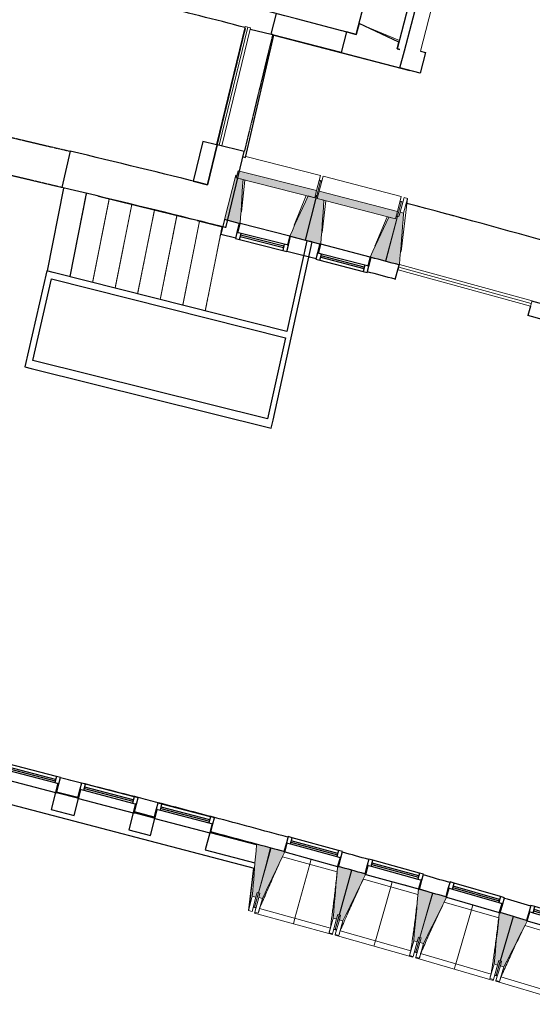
# Model space of a CAD drawing. Header units: millimetres. Extents: x -2845 to 74565, y -36590 to 13748.
# Tile 75 of 82: x 61941 to 67459, y -35259 to -24664. Entities that reach past the tile are written whole.
import ezdxf

# ---------------------------------------------------------------- set-up
doc = ezdxf.new("R2010")
doc.units = ezdxf.units.MM
doc.linetypes.add('Tiret', pattern=[2.5, 1.25, -1.25])
doc.linetypes.add('Tiret_2_', pattern=[2.5, 1.25, -1.25])
for name, color, linetype, lineweight in [('A-DETL-GENF', 7, 'Continuous', 18), ('A-DOOR', 7, 'Continuous', 25), ('A-FLOR', 7, 'Continuous', 25), ('A-GENM', 7, 'Continuous', 18), ('A-GLAZ', 7, 'Continuous', 25), ('A-WALL', 7, 'Continuous', 25), ('I-WALL', 7, 'Continuous', 25), ('MUR', 7, 'Continuous', 25), ('S-BEAM', 7, 'Continuous', 18), ('S-STRS', 7, 'Continuous', 18)]:
    doc.layers.add(name, color=color, linetype=linetype, lineweight=lineweight)
doc.layers.add('A-DOOR-HDLN', color=5, linetype='Tiret', lineweight=25, true_color=0x0000ff)

# ---------------------------------------------------------------- blocks, each defined once
blk = doc.blocks.new('20_MUR PREFA_01 - MODULE_01 B-3165811-2021_015_1111_DCE_1_50_N0 FINI_CFA_DIS')
at = {"layer": 'A-GENM'}
for p, q in [((0, 722), (0, 661)), ((0, 661), (0, 58)), ((0, 1), (0, 58))]:
    blk.add_line(p, q, dxfattribs=at)
blk = doc.blocks.new('Ouverture en rectangle - Ouverture en rectangle _83x207_-3216357-2021_015_1111_DCE_1_50_N0 FINI_CFA_DIS')
at = {"layer": 'A-DOOR-HDLN', "linetype": 'Tiret_2_'}
for p, q in [((-415, 200), (415, 200)), ((415, -200), (-415, -200))]:
    blk.add_line(p, q, dxfattribs=at)
blk = doc.blocks.new('Ouverture en rectangle - Ouverture en rectangle _129_5x239_-3440056-2021_015_1111_DCE_1_50_N0 FINI_CFA_DIS')
at = {"layer": 'A-DOOR-HDLN', "linetype": 'Tiret_2_'}
for p, q in [((-647.5, 150), (647.5, 150)), ((647.5, -150), (-647.5, -150))]:
    blk.add_line(p, q, dxfattribs=at)
blk = doc.blocks.new('B02_DC_STR_rvt-1-2021_015_1111_DCE_1_50_N0 FINI_CFA_DIS')
at = {"layer": 'S-BEAM', "lineweight": 5, "true_color": 0x787878}
for points in [[(11146, -26858), (11177, -26385), (11104, -26367), (11111, -26339), (11097, -26336), (10976, -26815), (11136, -26856)], [(11948, -26580), (11968, -26501), (11124, -26289), (11104, -26367), (11901, -26568)], [(11849, -27035), (11970, -26555), (11955, -26552), (11948, -26580), (11876, -26561), (11679, -26992), (11792, -27021)], [(12013, -27080), (12047, -26607), (11975, -26588), (11983, -26561), (11968, -26557), (11844, -27036), (12003, -27077)], [(12817, -26807), (12838, -26729), (11996, -26510), (11975, -26588), (12001, -26588), (12001, -26595), (12795, -26801)], [(12715, -27262), (12839, -26783), (12825, -26779), (12817, -26807), (12745, -26788), (12545, -27218), (12696, -27257)], [(12859, -27302), (12860, -27297), (12905, -26744), (12867, -26734), (12854, -26782), (12839, -26778), (12710, -27262), (12844, -27298)], [(11315, -34104), (11328, -34056), (11342, -34060), (11471, -33576), (11322, -33536), (11276, -34094), (11306, -34102)], [(11384, -34121), (11625, -33619), (11616, -33616), (11616, -33615), (11476, -33577), (11344, -34058), (11358, -34062), (11345, -34110), (11358, -34114)], [(12184, -34340), (12197, -34292), (12212, -34296), (12344, -33815), (12204, -33777), (12204, -33777), (12194, -33775), (12146, -34330), (12158, -34333)], [(12252, -34359), (12496, -33861), (12487, -33858), (12488, -33856), (12349, -33816), (12213, -34296), (12227, -34300), (12214, -34349), (12227, -34352)], [(13051, -34585), (13065, -34537), (13079, -34541), (13215, -34061), (13066, -34019), (13013, -34574), (13033, -34580)], [(13119, -34604), (13368, -34106), (13358, -34103), (13358, -34102), (13219, -34062), (13080, -34541), (13095, -34545), (13081, -34593), (13095, -34597)], [(13916, -34836), (13930, -34788), (13945, -34792), (14084, -34313), (13944, -34272), (13944, -34273), (13935, -34270), (13878, -34824), (13899, -34831)], [(13984, -34856), (14236, -34359), (14227, -34356), (14227, -34355), (14088, -34314), (13946, -34792), (13960, -34796), (13946, -34844), (13960, -34849)]]:
    blk.add_hatch(color=8, dxfattribs=at).paths.add_polyline_path(points)
at = {"layer": 'A-FLOR'}
for p, q in [((11203, -26145), (11507, -24829)), ((11507, -24829), (12970, -25211)), ((11176, -26138), (11203, -26145)), ((12024, -26402), (11995, -26394)), ((9314, -27429), (9492, -26534)), ((9622, -26564), (10628, -26811)), ((12880, -26625), (12866, -26621)), ((10682, -26824), (10956, -26893)), ((11290, -33795), (11283, -33852)), ((11283, -33852), (11241, -34199)), ((11301, -34215), (11315, -34219)), ((12154, -34449), (12183, -34457)), ((12183, -34456), (12169, -34452)), ((13035, -34697), (13021, -34693)), ((13021, -34694), (13049, -34702)), ((13914, -34953), (13885, -34944)), ((13885, -34944), (13914, -34953)), ((13914, -34952), (13900, -34947))]:
    blk.add_line(p, q, dxfattribs=at)
for start, end in [(74.35702, 75.15546), (74.84239, 74.97794)]:
    blk.add_arc((-17856, -142834), 120205, start, end, dxfattribs=at)
at = {"layer": 'A-WALL'}
for p, q in [((13055, -24136), (12835, -24978)), ((12913, -24998), (13133, -24157)), ((11479, -24819), (11536, -24599)), ((11254, -24765), (11479, -24819)), ((12425, -24706), (12394, -24823)), ((12291, -24796), (12233, -25018)), ((12394, -24823), (12291, -24796)), ((12835, -24978), (12854, -24906)), ((12863, -24985), (12835, -24978)), ((12835, -24978), (12863, -24985)), ((12865, -25183), (12913, -24998)), ((12233, -25018), (12865, -25183)), ((10899, -26011), (10795, -26440)), ((11190, -26082), (10899, -26011)), ((10991, -26902), (11190, -26082))]:
    blk.add_line(p, q, dxfattribs=at)
at = {"layer": 'A-WALL', "flags": 128}
blk.add_lwpolyline([(12854, -24906), (12793, -24877), (12732, -24849), (12670, -24820), (12609, -24792), (12548, -24763), (12486, -24734), (12425, -24706)], dxfattribs=at)
at = {"layer": 'A-WALL'}
for centre, radius, start, end in [((-16003, -130034), 108743, 75.51495, 76.04364), ((-22220, -158763), 135980, 75.86334, 75.98975)]:
    blk.add_arc(centre, radius, start, end, dxfattribs=at)
at = {"layer": 'I-WALL'}
for p, q in [((9316, -26080), (9225, -26470)), ((11499, -28974), (11921, -27056)), ((11862, -27043), (11648, -28019)), ((11921, -27056), (11862, -27043)), ((9064, -27366), (8826, -28400)), ((9131, -27383), (9064, -27366)), ((11648, -28019), (9131, -27383)), ((8914, -28330), (9116, -27451)), ((9116, -27451), (11633, -28087)), ((11633, -28087), (11441, -28959)), ((11441, -28959), (8914, -28330)), ((8826, -28400), (8894, -28417)), ((8894, -28417), (11480, -29061)), ((11480, -29061), (11499, -28974)), ((9159, -32979), (9111, -33163)), ((9395, -33041), (9169, -32982)), ((9357, -33227), (9405, -33043)), ((9111, -33163), (9357, -33227)), ((9995, -33198), (9947, -33381)), ((10218, -33256), (10005, -33200)), ((10179, -33442), (10227, -33258)), ((9947, -33381), (10179, -33442)), ((10818, -33413), (10769, -33596)), ((11321, -33544), (10827, -33415)), ((11474, -33584), (11469, -33583)), ((10769, -33596), (11305, -33736)), ((11420, -33767), (11424, -33767))]:
    blk.add_line(p, q, dxfattribs=at)
for radius, start, end in [(136380, 75.99086, 76.63006), (135980, 75.98975, 76.62955)]:
    blk.add_arc((-22220, -158763), radius, start, end, dxfattribs=at)
at = {"layer": 'MUR'}
for p, q in [((11479, -24819), (11495, -24823)), ((11495, -24823), (11495, -24826)), ((12233, -25018), (11495, -24826)), ((13086, -25003), (13140, -25017)), ((13140, -25017), (13082, -25239)), ((13082, -25239), (12865, -25183)), ((11298, -33796), (7153, -32713)), ((11408, -33825), (11405, -33825))]:
    blk.add_line(p, q, dxfattribs=at)
at = {"layer": 'S-BEAM'}
for p, q in [((13086, -25003), (13295, -24199)), ((12542, -24755), (12859, -24887)), ((12009, -26339), (11205, -26136)), ((11097, -26336), (10976, -26815)), ((11111, -26339), (11097, -26336)), ((11124, -26289), (11104, -26367)), ((11104, -26367), (11111, -26339)), ((11177, -26385), (11104, -26367)), ((11104, -26367), (11948, -26580)), ((11968, -26501), (11124, -26289)), ((12009, -26339), (11968, -26501)), ((11996, -26510), (12038, -26348)), ((12880, -26567), (12038, -26348)), ((11196, -26390), (11159, -26732)), ((12009, -26400), (11970, -26555)), ((11994, -26396), (12009, -26400)), ((12008, -26402), (12023, -26405)), ((11727, -26875), (11857, -26557)), ((11968, -26557), (11844, -27036)), ((11849, -27035), (11970, -26555)), ((11948, -26580), (11876, -26561)), ((11948, -26580), (11968, -26501)), ((11955, -26552), (11948, -26580)), ((11970, -26555), (11955, -26552)), ((11983, -26561), (11968, -26557)), ((11996, -26510), (11975, -26588)), ((11975, -26588), (11983, -26561)), ((12047, -26607), (11975, -26588)), ((11975, -26588), (12817, -26807)), ((12838, -26729), (11996, -26510)), ((12880, -26567), (12838, -26729)), ((12867, -26734), (12909, -26577)), ((12947, -26588), (12877, -27160)), ((12905, -26744), (12947, -26588)), ((12909, -26577), (12947, -26588)), ((12066, -26612), (12027, -26954)), ((12839, -26778), (12881, -26622)), ((12865, -26624), (12879, -26628)), ((12881, -26622), (12896, -26626)), ((12594, -27101), (12727, -26784)), ((12839, -26778), (12710, -27262)), ((12715, -27262), (12839, -26783)), ((12817, -26807), (12745, -26788)), ((12817, -26807), (12838, -26729)), ((12825, -26779), (12817, -26807)), ((12839, -26783), (12825, -26779)), ((12854, -26782), (12839, -26778)), ((12867, -26734), (12854, -26782)), ((12905, -26744), (12867, -26734)), ((10976, -26815), (11136, -26856)), ((11689, -26995), (11849, -27035)), ((11844, -27036), (12003, -27077)), ((12555, -27220), (12715, -27262)), ((12710, -27262), (12859, -27302)), ((11471, -33576), (11322, -33536)), ((11420, -33767), (11469, -33583)), ((11474, -33584), (11424, -33767)), ((11469, -33583), (11471, -33576)), ((11476, -33577), (11474, -33584)), ((11616, -33615), (11476, -33577)), ((12189, -33833), (11600, -33672)), ((11235, -34250), (11290, -33795)), ((11342, -34060), (11420, -33767)), ((11424, -33767), (11344, -34058)), ((12344, -33815), (12204, -33777)), ((12212, -34296), (12344, -33815)), ((12349, -33816), (12213, -34296)), ((12488, -33856), (12349, -33816)), ((13059, -34078), (12472, -33912)), ((12781, -33939), (13065, -34019)), ((11276, -34094), (11235, -34250)), ((11315, -34104), (11273, -34261)), ((11276, -34094), (11315, -34104)), ((11301, -34214), (11344, -34058)), ((11342, -34060), (11301, -34216)), ((11302, -34268), (11345, -34110)), ((11315, -34104), (11328, -34056)), ((11328, -34056), (11342, -34060)), ((11344, -34058), (11358, -34062)), ((11358, -34062), (11345, -34110)), ((11345, -34110), (11384, -34121)), ((13215, -34061), (13066, -34019)), ((13079, -34541), (13215, -34061)), ((13219, -34062), (13080, -34541)), ((13358, -34102), (13219, -34062)), ((11301, -34216), (11286, -34212)), ((11301, -34216), (11301, -34215)), ((11301, -34216), (11315, -34220)), ((11340, -34279), (11384, -34121)), ((13928, -34329), (13342, -34159)), ((11273, -34261), (11235, -34250)), ((11299, -34277), (11302, -34268)), ((11299, -34277), (12138, -34507)), ((11340, -34279), (11302, -34268)), ((11340, -34279), (11340, -34279)), ((11354, -34229), (12116, -34438)), ((12169, -34452), (12213, -34296)), ((12212, -34296), (12169, -34452)), ((12184, -34340), (12197, -34292)), ((12197, -34292), (12212, -34296)), ((12213, -34296), (12227, -34300)), ((12227, -34300), (12214, -34349)), ((14084, -34313), (13944, -34272)), ((13945, -34792), (14084, -34313)), ((14088, -34314), (13946, -34792)), ((14227, -34355), (14088, -34314)), ((12146, -34330), (12102, -34488)), ((12184, -34340), (12141, -34499)), ((12146, -34330), (12184, -34340)), ((12169, -34507), (12214, -34349)), ((12208, -34517), (12252, -34359)), ((12214, -34349), (12252, -34359)), ((14795, -34586), (14210, -34411)), ((12141, -34499), (12102, -34488)), ((12102, -34488), (12102, -34488)), ((12141, -34499), (12138, -34507)), ((12154, -34450), (12168, -34454)), ((12167, -34515), (12169, -34507)), ((12167, -34515), (13004, -34752)), ((12168, -34454), (12169, -34453)), ((12169, -34453), (12168, -34454)), ((12168, -34454), (12183, -34459)), ((12208, -34517), (12169, -34507)), ((12208, -34517), (12208, -34517)), ((12222, -34468), (12982, -34682)), ((13051, -34585), (13065, -34537)), ((13065, -34537), (13079, -34541)), ((13013, -34574), (12968, -34732)), ((13051, -34585), (13007, -34743)), ((13013, -34574), (13051, -34585)), ((13035, -34697), (13080, -34541)), ((13079, -34541), (13035, -34697)), ((13035, -34751), (13081, -34593)), ((13074, -34762), (13119, -34604)), ((13080, -34541), (13095, -34545)), ((13095, -34545), (13081, -34593)), ((13081, -34593), (13119, -34604)), ((13007, -34743), (12968, -34732)), ((12968, -34732), (12968, -34732)), ((13007, -34743), (13004, -34752)), ((13020, -34695), (13035, -34699)), ((13035, -34699), (13035, -34698)), ((13035, -34698), (13035, -34699)), ((13035, -34699), (13049, -34703)), ((13088, -34713), (13846, -34933)), ((13033, -34760), (13035, -34751)), ((13033, -34760), (13868, -35002)), ((13074, -34762), (13035, -34751)), ((13074, -34762), (13074, -34762)), ((13878, -34824), (13832, -34982)), ((13916, -34836), (13871, -34993)), ((13878, -34824), (13916, -34836)), ((13899, -35002), (13946, -34844)), ((13900, -34947), (13946, -34792)), ((13945, -34792), (13900, -34947)), ((13916, -34836), (13930, -34788)), ((13930, -34788), (13945, -34792)), ((13937, -35013), (13984, -34856)), ((13946, -34792), (13960, -34796)), ((13960, -34796), (13946, -34844)), ((13946, -34844), (13984, -34856)), ((13885, -34945), (13899, -34949)), ((13899, -34949), (13899, -34948)), ((13899, -34948), (13899, -34949)), ((13899, -34949), (13913, -34954)), ((13871, -34993), (13832, -34982)), ((13832, -34982), (13832, -34982)), ((13871, -34993), (13868, -35002)), ((13897, -35010), (13899, -35002)), ((13897, -35010), (14730, -35259)), ((13937, -35013), (13899, -35002)), ((13938, -35013), (13937, -35013)), ((13952, -34964), (14709, -35189))]:
    blk.add_line(p, q, dxfattribs=at)
at = {"layer": 'S-BEAM', "flags": 128}
for points in [[(11146, -26858), (11150, -26790), (11155, -26723), (11159, -26655), (11163, -26588), (11168, -26520), (11172, -26453), (11177, -26385)], [(11876, -26561), (11848, -26623), (11820, -26685), (11792, -26746), (11763, -26808), (11735, -26869), (11707, -26931), (11679, -26992)], [(12013, -27080), (12018, -27012), (12023, -26945), (12028, -26877), (12033, -26810), (12038, -26742), (12043, -26675), (12047, -26607)], [(12745, -26788), (12717, -26850), (12688, -26911), (12660, -26972), (12631, -27034), (12603, -27095), (12574, -27156), (12545, -27218)], [(12860, -27299), (12865, -27233), (12871, -27163), (12877, -27093), (12882, -27023), (12888, -26954), (12894, -26884), (12900, -26814), (12905, -26744)], [(11321, -33544), (11316, -33608), (11311, -33672), (11305, -33736)], [(11322, -33536), (11321, -33540), (11321, -33544)], [(11384, -34121), (11414, -34058), (11444, -33995), (11474, -33932), (11505, -33869), (11535, -33806), (11565, -33744), (11595, -33681), (11625, -33618)], [(11305, -33736), (11300, -33796), (11296, -33856), (11291, -33915), (11286, -33975), (11281, -34034), (11276, -34094)], [(12194, -33774), (12188, -33844), (12182, -33913), (12176, -33982), (12170, -34052), (12164, -34121), (12158, -34191), (12152, -34260), (12146, -34330)], [(12252, -34359), (12283, -34297), (12314, -34234), (12344, -34172), (12375, -34109), (12406, -34046), (12436, -33984), (12467, -33921), (12496, -33861)], [(13066, -34019), (13059, -34088), (13052, -34157), (13046, -34227), (13039, -34296), (13033, -34366), (13026, -34435), (13019, -34505), (13013, -34574)], [(13119, -34604), (13150, -34542), (13181, -34480), (13213, -34417), (13244, -34355), (13275, -34292), (13306, -34230), (13337, -34168), (13368, -34105)], [(11354, -34229), (11351, -34239), (11349, -34249), (11346, -34259), (11343, -34269), (11340, -34279)], [(13935, -34270), (13928, -34339), (13921, -34408), (13914, -34478), (13906, -34547), (13899, -34616), (13892, -34686), (13885, -34755), (13878, -34824)], [(13984, -34856), (14016, -34794), (14047, -34731), (14079, -34669), (14111, -34607), (14142, -34545), (14174, -34483), (14205, -34420), (14237, -34358)], [(12102, -34488), (12105, -34478), (12108, -34468), (12110, -34458), (12113, -34448), (12116, -34438)], [(12222, -34468), (12219, -34478), (12216, -34488), (12214, -34498), (12211, -34507), (12208, -34517)], [(12968, -34732), (12971, -34722), (12974, -34712), (12976, -34702), (12979, -34692), (12982, -34682)], [(13088, -34713), (13085, -34723), (13082, -34732), (13079, -34742), (13077, -34752), (13074, -34762)], [(13832, -34982), (13835, -34972), (13838, -34962), (13841, -34952), (13844, -34942), (13846, -34933)], [(13952, -34964), (13949, -34974), (13946, -34983), (13944, -34993), (13941, -35003), (13938, -35013)]]:
    blk.add_lwpolyline(points, dxfattribs=at)
at = {"layer": 'S-BEAM'}
for points, knots in [([(11600, -33672), (11582, -33710), (11555, -33769), (11519, -33850), (11488, -33918), (11456, -33992), (11410, -34097), (11376, -34176), (11354, -34229)], [0.0183454, 0.0183454, 0.0183454, 0.0183454, 0.2222222, 0.3333333, 0.4444444, 0.5833333, 0.7222222, 1, 1, 1, 1]), ([(12116, -34438), (12122, -34393), (12131, -34324), (12143, -34233), (12152, -34159), (12162, -34079), (12172, -33994), (12181, -33911), (12186, -33858), (12189, -33833)], [0, 0, 0, 0, 0.2222222, 0.3333333, 0.4444444, 0.5833333, 0.7222222, 0.8611111, 0.9816328, 0.9816328, 0.9816328, 0.9816328]), ([(12472, -33912), (12454, -33950), (12426, -34009), (12389, -34089), (12358, -34157), (12325, -34231), (12279, -34336), (12245, -34415), (12222, -34468)], [0.0183454, 0.0183454, 0.0183454, 0.0183454, 0.2222222, 0.3333333, 0.4444444, 0.5833333, 0.7222222, 1, 1, 1, 1]), ([(12982, -34682), (12989, -34637), (12998, -34569), (13011, -34478), (13021, -34403), (13031, -34324), (13041, -34238), (13051, -34156), (13057, -34103), (13059, -34078)], [0, 0, 0, 0, 0.2222222, 0.3333333, 0.4444444, 0.5833333, 0.7222222, 0.8611111, 0.9816328, 0.9816328, 0.9816328, 0.9816328]), ([(13342, -34159), (13324, -34197), (13296, -34255), (13258, -34335), (13227, -34403), (13193, -34476), (13146, -34581), (13111, -34660), (13088, -34713)], [0.0183454, 0.0183454, 0.0183454, 0.0183454, 0.2222222, 0.3333333, 0.4444444, 0.5833333, 0.7222222, 1, 1, 1, 1]), ([(13846, -34933), (13853, -34887), (13864, -34819), (13877, -34728), (13887, -34654), (13898, -34574), (13909, -34489), (13919, -34407), (13925, -34353), (13928, -34329)], [0, 0, 0, 0, 0.2222222, 0.3333333, 0.4444444, 0.5833333, 0.7222222, 0.8611111, 0.9816328, 0.9816328, 0.9816328, 0.9816328]), ([(14210, -34411), (14192, -34449), (14163, -34508), (14125, -34588), (14093, -34655), (14059, -34728), (14011, -34833), (13976, -34911), (13952, -34964)], [0.0183454, 0.0183454, 0.0183454, 0.0183454, 0.2222222, 0.3333333, 0.4444444, 0.5833333, 0.7222222, 1, 1, 1, 1])]:
    blk.add_open_spline(points, degree=3, knots=knots, dxfattribs=at)
at = {"layer": 'S-STRS'}
for p, q in [((9071, -27368), (9249, -26475)), ((9314, -27429), (9492, -26534)), ((9557, -27491), (9736, -26593)), ((9799, -27552), (9979, -26652)), ((10042, -27613), (10222, -26712)), ((10285, -27675), (10465, -26771)), ((10527, -27736), (10708, -26831)), ((10770, -27797), (10950, -26893))]:
    blk.add_line(p, q, dxfattribs=at)
at = {"layer": 'S-STRS', "color": 176, "linetype": 'Tiret_2_', "true_color": 0x000080}
for p, q in [((9314, -27429), (9492, -26534)), ((9557, -27491), (9736, -26593)), ((9799, -27552), (9979, -26652)), ((10042, -27613), (10222, -26712)), ((10285, -27675), (10465, -26771)), ((10527, -27736), (10708, -26831)), ((10770, -27797), (10950, -26893))]:
    blk.add_line(p, q, dxfattribs=at)
at = {"layer": 'A-DOOR', "color": 5, "lineweight": 25, "true_color": 0x0000ff}
for name, p, rotation in [('Ouverture en rectangle - Ouverture en rectangle _129_5x239_-3440056-2021_015_1111_DCE_1_50_N0 FINI_CFA_DIS', (11197, -25417), 256.3659729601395), ('Ouverture en rectangle - Ouverture en rectangle _83x207_-3216357-2021_015_1111_DCE_1_50_N0 FINI_CFA_DIS', (8867, -26180), 346.804408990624)]:
    blk.add_blockref(name, p, dxfattribs=dict(at, rotation=rotation))
at = {"layer": 'S-BEAM', "color": 5, "lineweight": 25, "true_color": 0x0000ff}
for p, rotation in [((11910, -33696), 164.6538279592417), ((12782, -33939), 164.2421932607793), ((13651, -34187), 163.8305585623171)]:
    blk.add_blockref('20_MUR PREFA_01 - MODULE_01 B-3165811-2021_015_1111_DCE_1_50_N0 FINI_CFA_DIS', p, dxfattribs=dict(at, rotation=rotation))
blk = doc.blocks.new('XXX_VIDE FENETRE - 590-389517-2021_015_1111_DCE_1_50_N0 FINI_CFA_DIS')
at = {"layer": 'A-GLAZ'}
for p, q in [((-305, 0), (-305, -100)), ((-295, 0), (-305, 0)), ((295, 0), (-295, 0)), ((-295, -100), (-295, 0)), ((305, 0), (295, 0)), ((295, 0), (295, -100)), ((305, -100), (305, 0)), ((-305, -100), (-295, -100)), ((-260, -100), (-305, -100)), ((-305, -100), (-305, -168)), ((-260, -168), (-260, -100)), ((260, -100), (-260, -100)), ((260, -100), (260, -168)), ((305, -100), (260, -100)), ((295, -100), (305, -100)), ((305, -168), (305, -100)), ((-305, -168), (-260, -168)), ((-260, -168), (260, -168)), ((260, -168), (305, -168))]:
    blk.add_line(p, q, dxfattribs=at)
at = {"layer": 'A-GLAZ', "color": 173, "true_color": 0x5c63b1}
for p, q in [((260, -120), (-260, -120)), ((-260, -120), (-260, -135)), ((-260, -135), (260, -135)), ((260, -135), (260, -120))]:
    blk.add_line(p, q, dxfattribs=at)
blk = doc.blocks.new('XXX_VIDE FENETRE - 550-377501-2021_015_1111_DCE_1_50_N0 FINI_CFA_DIS')
at = {"layer": 'A-GLAZ'}
for p, q in [((-285, 0), (-285, -100)), ((-275, 0), (-285, 0)), ((275, 0), (-275, 0)), ((-275, -100), (-275, 0)), ((285, 0), (275, 0)), ((275, 0), (275, -100)), ((285, -100), (285, 0)), ((-285, -100), (-275, -100)), ((-240, -100), (-285, -100)), ((-285, -100), (-285, -168)), ((-240, -168), (-240, -100)), ((240, -100), (-240, -100)), ((240, -100), (240, -168)), ((285, -100), (240, -100)), ((275, -100), (285, -100)), ((285, -168), (285, -100)), ((-285, -168), (-240, -168)), ((-240, -168), (240, -168)), ((240, -168), (285, -168))]:
    blk.add_line(p, q, dxfattribs=at)
at = {"layer": 'A-GLAZ', "color": 173, "true_color": 0x5c63b1}
for p, q in [((240, -120), (-240, -120)), ((-240, -120), (-240, -135)), ((-240, -135), (240, -135)), ((240, -135), (240, -120))]:
    blk.add_line(p, q, dxfattribs=at)
blk = doc.blocks.new('XXX_VIDE FENETRE - 610-V10-2021_015_1111_DCE_1_50_N0 FINI_CFA_DIS')
at = {"layer": 'A-GLAZ'}
for p, q in [((-315, 0), (-315, -100)), ((-305, 0), (-315, 0)), ((-305, -100), (-305, 0)), ((305, 0), (-305, 0)), ((315, 0), (305, 0)), ((305, 0), (305, -100)), ((315, -100), (315, 0)), ((-315, -100), (-305, -100)), ((-270, -100), (-315, -100)), ((-315, -100), (-315, -168)), ((-270, -168), (-270, -100)), ((270, -100), (-270, -100)), ((270, -100), (270, -168)), ((315, -100), (270, -100)), ((305, -100), (315, -100)), ((315, -168), (315, -100)), ((-315, -168), (-270, -168)), ((-270, -168), (270, -168)), ((270, -168), (315, -168))]:
    blk.add_line(p, q, dxfattribs=at)
at = {"layer": 'A-GLAZ', "color": 173, "true_color": 0x5c63b1}
for p, q in [((270, -120), (-270, -120)), ((-270, -120), (-270, -135)), ((-270, -135), (270, -135)), ((270, -135), (270, -120))]:
    blk.add_line(p, q, dxfattribs=at)
blk = doc.blocks.new('51_2V_PV_MV_XX_XX - Type 1-413034-2021_015_1111_DCE_1_50_N0 FINI_CFA_DIS')
at = {"layer": 'A-DETL-GENF'}
for p, q in [((-740, 34), (-740, 94)), ((-740, 94), (740, 94)), ((740, 64), (-740, 64)), ((740, 34), (-740, 34)), ((740, 94), (740, 34))]:
    blk.add_line(p, q, dxfattribs=at)
blk = doc.blocks.new('51_1V_PV_MM_XX_XX - Type 1-419808-2021_015_1111_DCE_1_50_N0 FINI_CFA_DIS')
at = {"layer": 'A-DETL-GENF'}
for p, q in [((-654, 34), (-654, 94)), ((-654, 94), (654, 94)), ((654, 64), (-654, 64)), ((654, 34), (-654, 34)), ((654, 94), (654, 34))]:
    blk.add_line(p, q, dxfattribs=at)
blk = doc.blocks.new('B02_ARC_rvt-1-2021_015_1111_DCE_1_50_N0 FINI_CFA_DIS')
at = {"layer": 'A-FLOR'}
for p, q in [((9071, -27368), (9249, -26475)), ((12003, -27078), (11920, -27057)), ((12859, -27303), (12857, -27303)), ((10010, -33190), (10221, -33244)), ((11226, -33510), (11322, -33535)), ((11471, -33576), (11476, -33577)), ((12344, -33815), (12348, -33817)), ((13215, -34061), (13219, -34063)), ((14083, -34313), (14088, -34315))]:
    blk.add_line(p, q, dxfattribs=at)
for start, end in [(75.82904, 75.93565), (74.96945, 75.15477)]:
    blk.add_arc((-21392, -154971), 125765, start, end, dxfattribs=at)
at = {"layer": 'I-WALL'}
for p, q in [((12394, -24823), (13987, -18712)), ((12239, -24785), (12240, -24782)), ((12240, -24782), (12394, -24823)), ((10743, -25973), (10639, -26402)), ((10890, -26009), (10743, -25973)), ((10795, -26440), (10899, -26011)), ((10639, -26402), (10795, -26440)), ((10976, -26815), (10936, -26970)), ((11136, -26856), (10976, -26815)), ((10936, -26970), (11097, -27011)), ((12003, -27079), (11688, -26998)), ((11649, -27153), (11963, -27234)), ((12815, -27458), (12857, -27303)), ((14271, -27748), (14243, -27847)), ((10048, -33034), (10047, -33038)), ((10260, -33094), (10261, -33089)), ((10871, -33249), (10870, -33253)), ((13076, -34020), (13075, -34021))]:
    blk.add_line(p, q, dxfattribs=at)
for centre, radius, start, end in [((-16003, -130034), 108973, 74.97922, 76.0441), ((-22220, -158763), 136060, 75.06031, 75.19197), ((-22220, -158763), 135900, 75.06031, 75.19168), ((-22220, -158763), 136060, 74.3011, 74.43627), ((-22220, -158763), 135900, 74.30222, 74.43632), ((-21392, -154971), 125925, 75.82843, 75.93491), ((-21392, -154971), 125765, 75.82904, 75.93565), ((-21392, -154971), 125925, 75.44168, 75.54178), ((-21392, -154971), 125765, 75.44179, 75.54202), ((-21392, -154971), 125925, 74.78397, 75.15503), ((-21392, -154971), 125765, 74.78413, 75.15477), ((-21392, -154971), 125925, 74.37231, 74.50633), ((-21392, -154971), 125765, 74.37195, 74.50614), ((-21392, -154971), 125925, 73.95959, 74.09466), ((-21392, -154971), 125765, 73.95975, 74.09395), ((-21392, -154971), 125925, 73.5474, 73.68195), ((-21392, -154971), 125765, 73.54756, 73.68176)]:
    blk.add_arc(centre, radius, start, end, dxfattribs=at)
at = {"layer": 'MUR'}
blk.add_line((13066, -34019), (12902, -33972), dxfattribs=at)
for start, end in [(75.54178, 75.82843), (75.15503, 75.44168)]:
    blk.add_arc((-21392, -154971), 125925, start, end, dxfattribs=at)
at = {"layer": 'A-DOOR', "lineweight": 18}
for name, p, rotation in [('51_1V_PV_MM_XX_XX - Type 1-419808-2021_015_1111_DCE_1_50_N0 FINI_CFA_DIS', (11136, -25395), 76.3659729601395), ('51_2V_PV_MV_XX_XX - Type 1-413034-2021_015_1111_DCE_1_50_N0 FINI_CFA_DIS', (13583, -27461), 164.6014896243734)]:
    blk.add_blockref(name, p, dxfattribs=dict(at, rotation=rotation))
at = {"layer": 'A-GLAZ', "lineweight": 18}
for name, p, rotation in [('XXX_VIDE FENETRE - 550-377501-2021_015_1111_DCE_1_50_N0 FINI_CFA_DIS', (11412, -26925), 345.8587770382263), ('XXX_VIDE FENETRE - 550-377501-2021_015_1111_DCE_1_50_N0 FINI_CFA_DIS', (12279, -27149), 345.4396812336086), ('XXX_VIDE FENETRE - 610-V10-2021_015_1111_DCE_1_50_N0 FINI_CFA_DIS', (8864, -32902), 165.3533528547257), ('XXX_VIDE FENETRE - 610-V10-2021_015_1111_DCE_1_50_N0 FINI_CFA_DIS', (9700, -33121), 165.3533528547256), ('XXX_VIDE FENETRE - 610-V10-2021_015_1111_DCE_1_50_N0 FINI_CFA_DIS', (10522, -33335), 165.3533528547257), ('XXX_VIDE FENETRE - 590-389517-2021_015_1111_DCE_1_50_N0 FINI_CFA_DIS', (11910, -33697), 164.6538279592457), ('XXX_VIDE FENETRE - 590-389517-2021_015_1111_DCE_1_50_N0 FINI_CFA_DIS', (12781, -33939), 164.6538279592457), ('XXX_VIDE FENETRE - 590-389517-2021_015_1111_DCE_1_50_N0 FINI_CFA_DIS', (13651, -34188), 163.8305585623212), ('XXX_VIDE FENETRE - 590-389517-2021_015_1111_DCE_1_50_N0 FINI_CFA_DIS', (14519, -34443), 163.4189238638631)]:
    blk.add_blockref(name, p, dxfattribs=dict(at, rotation=rotation))

msp = doc.modelspace()

# ---------------------------------------------------------------- block references
at = {"lineweight": 5}
for name in ['B02_DC_STR_rvt-1-2021_015_1111_DCE_1_50_N0 FINI_CFA_DIS', 'B02_ARC_rvt-1-2021_015_1111_DCE_1_50_N0 FINI_CFA_DIS']:
    msp.add_blockref(name, (53169, 0), dxfattribs=at)

doc.saveas('drawing.dxf')
